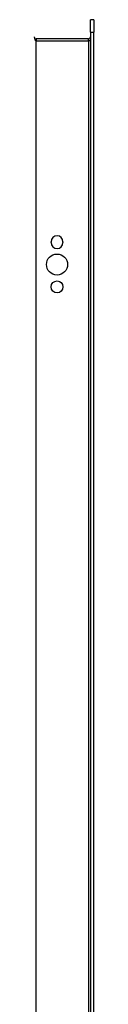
# Model space of a CAD drawing. Header units: inches. Extents: x 11 to 130, y 11 to 79.
# Tile 22 of 57: x 47.079 to 48.01, y 44.734 to 60.161. Entities that reach past the tile are written whole.
import ezdxf

# ---------------------------------------------------------------- set-up
doc = ezdxf.new("R2010")
doc.units = ezdxf.units.IN
doc.header["$MEASUREMENT"] = 0
doc.layers.add('Visible Edges(ANSI)', color=7, linetype='Continuous', lineweight=25)
doc.layers.add('Visible Tangent Edges(ANSI)', color=7, linetype='Continuous', lineweight=25)

msp = doc.modelspace()

# ---------------------------------------------------------------- linework, layer by layer
at = {"layer": 'Visible Edges(ANSI)'}
for p, q in [((47.957, 59.964), (47.957, 60.161)), ((48.01, 60.161), (47.957, 60.161)), ((48.01, 60.161), (48.01, 59.964)), ((47.926, 59.86), (47.11, 59.86)), ((47.957, 59.964), (47.957, 31.382)), ((48.01, 31.382), (48.01, 59.964)), ((47.341, 56.668), (47.341, 56.681)), ((47.528, 56.681), (47.528, 56.668))]:
    msp.add_line(p, q, dxfattribs=at)
for centre, radius in [((47.435, 56.325), 0.165), ((47.435, 55.975), 0.0935)]:
    msp.add_circle(centre, radius, dxfattribs=at)
for centre, radius, start, end in [((47.11, 59.891), 0.031, 180, 270), ((47.926, 59.891), 0.031, 270, 0), ((47.435, 56.681), 0.0935, 0, 180), ((47.435, 56.668), 0.0935, 180, 0)]:
    msp.add_arc(centre, radius, start, end, dxfattribs=at)
at = {"layer": 'Visible Tangent Edges(ANSI)'}
for p, q in [((47.11, 59.86), (47.11, 59.829)), ((47.926, 59.829), (47.926, 59.86)), ((47.957, 59.964), (48.01, 59.964)), ((47.11, 59.829), (47.926, 59.829)), ((47.11, 31.517), (47.11, 59.829)), ((47.957, 59.829), (47.926, 59.829)), ((47.926, 59.829), (47.926, 31.517))]:
    msp.add_line(p, q, dxfattribs=at)
msp.add_ellipse((47.11, 59.891), major_axis=(0, -0.062), ratio=0.5, start_param=4.712389, end_param=6.283185, dxfattribs=at)

doc.saveas('drawing.dxf')
